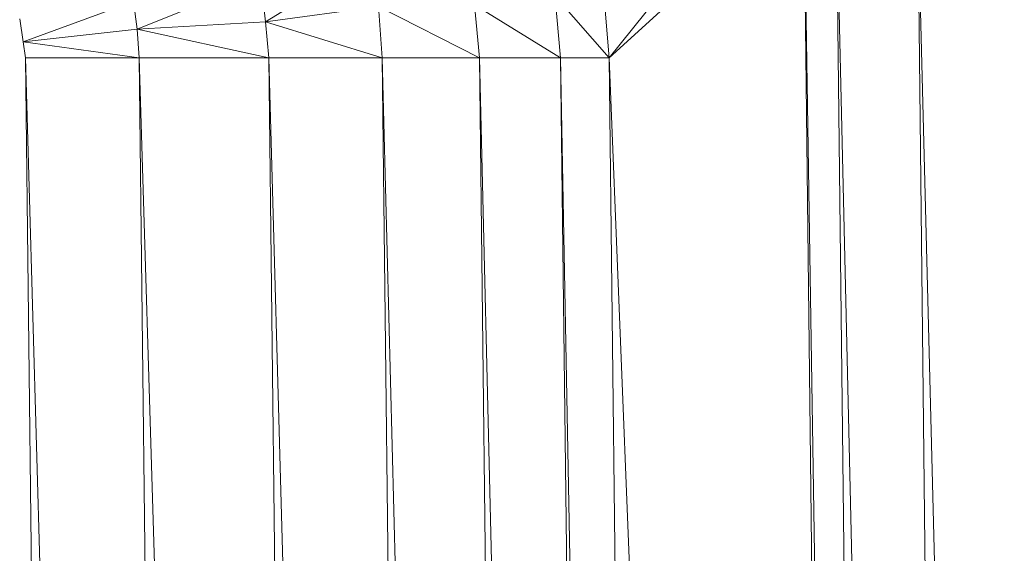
# Model space of a CAD drawing. Header units: metres. Extents: x 391.1 to 427.5, y 12.7 to 28.4.
# Tile 67 of 240: x 410.1597 to 410.2006, y 14.847 to 14.8692. Entities that reach past the tile are written whole.
import ezdxf

# ---------------------------------------------------------------- set-up
doc = ezdxf.new("R2010")
doc.units = ezdxf.units.M
doc.layers.add('02_MOBILIARIO', color=7, linetype='Continuous', lineweight=18)

# ---------------------------------------------------------------- blocks, each defined once
blk = doc.blocks.new('Family - Plats de dutxa PS-1-153666-01_ENLLUMENAT_PS1')
at = {"layer": '02_MOBILIARIO', "color": 253, "true_color": 0xaaaaaa}
for p, q in [((0.730727, 0.687283), (0.738615, 0.697171)), ((0.738615, 0.697171), (0.730727, 0.687283)), ((0.738817, 0.694699), (0.730727, 0.687283)), ((0.738817, 0.694699), (0.730727, 0.687283)), ((0.738817, 0.694699), (0.742188, 0.400261)), ((0.738817, 0.694699), (0.743536, 0.400261)), ((0.738817, 0.694699), (0.742188, 0.400261)), ((0.743536, 0.400261), (0.738817, 0.694699)), ((0.743536, 0.400261), (0.740166, 0.694699)), ((0.743536, 0.400261), (0.740166, 0.694699)), ((0.740166, 0.694699), (0.746907, 0.400261)), ((0.746907, 0.400261), (0.740166, 0.694699)), ((0.743536, 0.694699), (0.746907, 0.400261)), ((0.743536, 0.694699), (0.750952, 0.400261)), ((0.743536, 0.694699), (0.746907, 0.400261)), ((0.750952, 0.400261), (0.743536, 0.694699)), ((0.716429, 0.688781), (0.720868, 0.691524)), ((0.720868, 0.691524), (0.716429, 0.688781)), ((0.711093, 0.688481), (0.716241, 0.690547)), ((0.716241, 0.690547), (0.711093, 0.688481)), ((0.716429, 0.688781), (0.716241, 0.690547)), ((0.716241, 0.690547), (0.716429, 0.688781)), ((0.728705, 0.687283), (0.728464, 0.689867)), ((0.728464, 0.689867), (0.730727, 0.687283)), ((0.730727, 0.687283), (0.728464, 0.689867)), ((0.728464, 0.689867), (0.728705, 0.687283)), ((0.730727, 0.687283), (0.73049, 0.69013)), ((0.73049, 0.69013), (0.730727, 0.687283)), ((0.706367, 0.68796), (0.710941, 0.689631)), ((0.710941, 0.689631), (0.706367, 0.68796)), ((0.711093, 0.688481), (0.710941, 0.689631)), ((0.710941, 0.689631), (0.711093, 0.688481)), ((0.721131, 0.68942), (0.716429, 0.688781)), ((0.721131, 0.68942), (0.716429, 0.688781)), ((0.721131, 0.68942), (0.721289, 0.687283)), ((0.721289, 0.687283), (0.721131, 0.68942)), ((0.721131, 0.68942), (0.725334, 0.687283)), ((0.725334, 0.687283), (0.721131, 0.68942)), ((0.725334, 0.687283), (0.725124, 0.689491)), ((0.725124, 0.689491), (0.728705, 0.687283)), ((0.728705, 0.687283), (0.725124, 0.689491)), ((0.725124, 0.689491), (0.725334, 0.687283)), ((0.706367, 0.68796), (0.706215, 0.688915)), ((0.706367, 0.68796), (0.706215, 0.688915)), ((0.716429, 0.688781), (0.711093, 0.688481)), ((0.716429, 0.688781), (0.711093, 0.688481)), ((0.71657, 0.687283), (0.716429, 0.688781)), ((0.716429, 0.688781), (0.721289, 0.687283)), ((0.721289, 0.687283), (0.716429, 0.688781)), ((0.716429, 0.688781), (0.71657, 0.687283)), ((0.711093, 0.688481), (0.706367, 0.68796)), ((0.711093, 0.688481), (0.706367, 0.68796)), ((0.711177, 0.687283), (0.711093, 0.688481)), ((0.711093, 0.688481), (0.71657, 0.687283)), ((0.71657, 0.687283), (0.711093, 0.688481)), ((0.711093, 0.688481), (0.711177, 0.687283)), ((0.706458, 0.687283), (0.706367, 0.68796)), ((0.706458, 0.687283), (0.706367, 0.68796)), ((0.706367, 0.68796), (0.711177, 0.687283)), ((0.711177, 0.687283), (0.706367, 0.68796)), ((0.709829, 0.400261), (0.706458, 0.687283)), ((0.709829, 0.400261), (0.706458, 0.687283)), ((0.706458, 0.687283), (0.714548, 0.400261)), ((0.711177, 0.687283), (0.706458, 0.687283)), ((0.714548, 0.400261), (0.706458, 0.687283)), ((0.706458, 0.687283), (0.711177, 0.687283)), ((0.711177, 0.687283), (0.714548, 0.400261)), ((0.714548, 0.400261), (0.711177, 0.687283)), ((0.711177, 0.687283), (0.719941, 0.400261)), ((0.71657, 0.687283), (0.711177, 0.687283)), ((0.719941, 0.400261), (0.711177, 0.687283)), ((0.711177, 0.687283), (0.71657, 0.687283)), ((0.71657, 0.687283), (0.719941, 0.400261)), ((0.719941, 0.400261), (0.71657, 0.687283)), ((0.71657, 0.687283), (0.72466, 0.400261)), ((0.721289, 0.687283), (0.71657, 0.687283)), ((0.72466, 0.400261), (0.71657, 0.687283)), ((0.71657, 0.687283), (0.721289, 0.687283)), ((0.721289, 0.687283), (0.72466, 0.400261)), ((0.721289, 0.687283), (0.728705, 0.400261)), ((0.721289, 0.687283), (0.72466, 0.400261)), ((0.728705, 0.400261), (0.721289, 0.687283)), ((0.721289, 0.687283), (0.725334, 0.687283)), ((0.721289, 0.687283), (0.725334, 0.687283)), ((0.728705, 0.400261), (0.725334, 0.687283)), ((0.725334, 0.687283), (0.732076, 0.400261)), ((0.725334, 0.687283), (0.728705, 0.400261)), ((0.732076, 0.400261), (0.725334, 0.687283)), ((0.725334, 0.687283), (0.728705, 0.687283)), ((0.725334, 0.687283), (0.728705, 0.687283)), ((0.732076, 0.400261), (0.728705, 0.687283)), ((0.732076, 0.400261), (0.728705, 0.687283)), ((0.728705, 0.687283), (0.734098, 0.400261)), ((0.730727, 0.687283), (0.728705, 0.687283)), ((0.734098, 0.400261), (0.728705, 0.687283)), ((0.728705, 0.687283), (0.730727, 0.687283)), ((0.730727, 0.687283), (0.734098, 0.400261)), ((0.734098, 0.400261), (0.730727, 0.687283)), ((0.730727, 0.687283), (0.742188, 0.400261)), ((0.742188, 0.400261), (0.730727, 0.687283))]:
    blk.add_line(p, q, dxfattribs=at)
blk = doc.blocks.new('LONDR55-XX_ZZ-ARQ-CAA-M3D-Londres55_ifc-1-01_ENLLUMENAT_PS1')
at = {"layer": '02_MOBILIARIO', "color": 253, "lineweight": 18, "true_color": 0xaaaaaa}
blk.add_blockref('Family - Plats de dutxa PS-1-153666-01_ENLLUMENAT_PS1', (409.453442, 14.180351), dxfattribs=at)

msp = doc.modelspace()

# ---------------------------------------------------------------- block references
at = {"lineweight": 5}
msp.add_blockref('LONDR55-XX_ZZ-ARQ-CAA-M3D-Londres55_ifc-1-01_ENLLUMENAT_PS1', (0, 0), dxfattribs=at)

doc.saveas('drawing.dxf')
